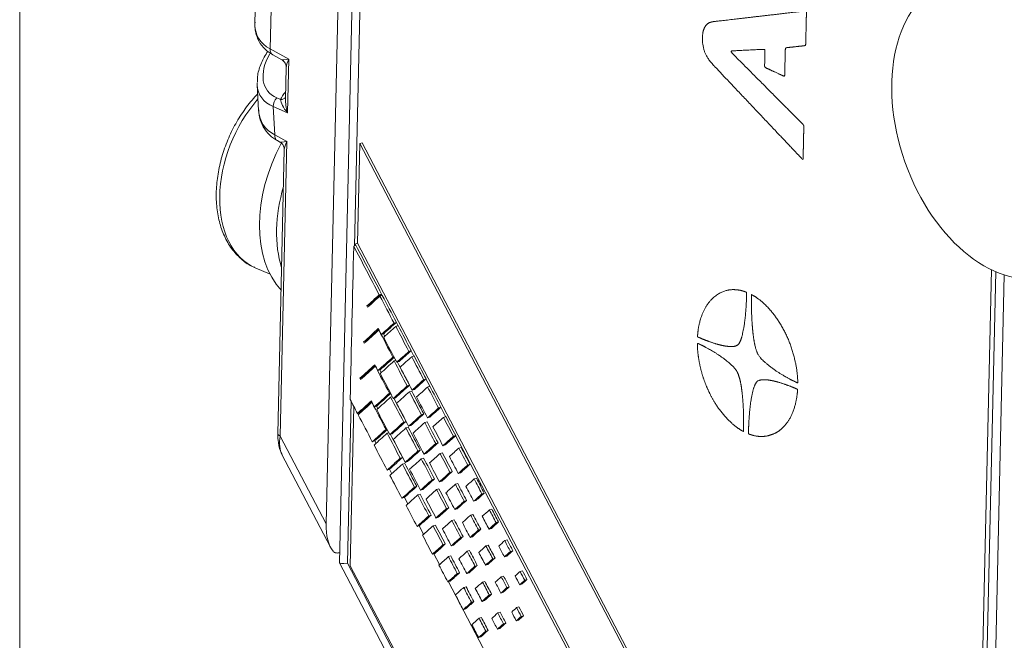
# Model space of a CAD drawing. Header units: millimetres. Extents: x 4 to 836, y 5 to 589.
# Tile 3 of 96: x 165 to 197, y 132 to 152. Entities that reach past the tile are written whole.
import ezdxf

# ---------------------------------------------------------------- set-up
doc = ezdxf.new("R2010")
doc.units = ezdxf.units.MM
doc.layers.add('1', color=7, linetype='Continuous', true_color=0xffffff)

msp = doc.modelspace()

# ---------------------------------------------------------------- linework, layer by layer
at = {"layer": '1', "color": 251, "linetype": 'Continuous', "lineweight": 18}
for p, q in [((165.122, 91.741), (165.122, 218.055)), ((196.675, 144.323), (196.069, 117.732))]:
    msp.add_line(p, q, dxfattribs=at)
at = {"layer": '1', "color": 27, "linetype": 'Continuous', "lineweight": 18}
for p, q in [((175.025, 136.181), (176.4, 196.438)), ((172.75, 153.55), (172.722, 152.351)), ((173.299, 151.331), (173.594, 151.169)), ((173.736, 150.925), (173.712, 149.904)), ((172.797, 150.358), (172.846, 149.531)), ((173.451, 148.558), (173.534, 148.513)), ((173.675, 148.268), (173.466, 139.094)), ((173.6, 138.419), (175.169, 135.426))]:
    msp.add_line(p, q, dxfattribs=at)
at = {"layer": '1', "color": 252, "linetype": 'Continuous', "lineweight": 18}
for p, q in [((176.858, 196.341), (175.456, 134.927)), ((196.532, 144.389), (195.773, 111.102)), ((175.458, 134.921), (185.524, 115.71))]:
    msp.add_line(p, q, dxfattribs=at)
at = {"layer": '1', "color": 252, "linetype": 'Continuous', "lineweight": 13}
for p, q in [((177.109, 196.074), (175.948, 145.163)), ((175.833, 140.143), (175.714, 134.914)), ((175.714, 134.914), (185.661, 115.929))]:
    msp.add_line(p, q, dxfattribs=at)
at = {"layer": '1', "color": 27, "linetype": 'Continuous', "lineweight": 13}
for p, q in [((173.247, 152.803), (173.218, 151.52)), ((173.218, 151.52), (173.819, 151.192)), ((173.819, 151.192), (173.78, 149.461)), ((173.43, 149.939), (173.556, 149.884)), ((173.715, 150.125), (173.718, 150.127)), ((173.78, 149.461), (173.316, 149.662)), ((173.316, 149.662), (173.371, 148.748)), ((173.371, 148.748), (173.759, 148.536)), ((173.759, 148.536), (173.541, 139.014)), ((173.541, 139.014), (175.025, 136.181))]:
    msp.add_line(p, q, dxfattribs=at)
at = {"layer": '1', "color": 18, "linetype": 'Continuous', "lineweight": 18}
for p, q in [((176.118, 148.463), (176.045, 145.243)), ((176.193, 148.488), (176.118, 148.463)), ((195.698, 111.078), (176.118, 148.463)), ((195.773, 111.102), (176.193, 148.488)), ((175.925, 139.968), (175.807, 134.83)), ((175.807, 134.83), (185.757, 115.831))]:
    msp.add_line(p, q, dxfattribs=at)
at = {"layer": '1', "color": 163, "linetype": 'Continuous', "lineweight": 18}
for p, q in [((175.917, 145.153), (175.992, 145.178)), ((176.743, 143.579), (176.818, 143.604)), ((176.766, 143.537), (176.84, 143.561)), ((176.346, 143.222), (176.421, 143.247)), ((177.223, 142.665), (177.297, 142.69)), ((176.73, 142.438), (176.737, 142.441)), ((176.813, 142.297), (176.887, 142.322)), ((177.279, 142.558), (177.354, 142.583)), ((176.234, 142.055), (176.309, 142.079)), ((177.702, 141.752), (177.777, 141.776)), ((177.187, 141.566), (177.217, 141.576)), ((177.225, 141.442), (177.278, 141.46)), ((177.31, 141.399), (177.384, 141.424)), ((177.793, 141.579), (177.868, 141.603)), ((176.618, 141.271), (176.625, 141.273)), ((176.7, 141.129), (176.775, 141.154)), ((176.121, 140.887), (176.196, 140.911)), ((178.181, 140.838), (178.256, 140.863)), ((177.074, 140.399), (177.104, 140.408)), ((177.647, 140.636), (177.722, 140.66)), ((177.72, 140.447), (177.795, 140.471)), ((177.807, 140.501), (177.882, 140.526)), ((178.306, 140.6), (178.381, 140.624)), ((176.505, 140.103), (176.513, 140.105)), ((177.112, 140.275), (177.165, 140.292)), ((177.197, 140.232), (177.272, 140.256)), ((176.04, 139.747), (176.115, 139.772)), ((176.588, 139.962), (176.663, 139.986)), ((178.108, 139.705), (178.183, 139.73)), ((178.661, 139.924), (178.736, 139.949)), ((177.535, 139.468), (177.61, 139.492)), ((178.214, 139.451), (178.289, 139.475)), ((178.304, 139.603), (178.378, 139.628)), ((178.82, 139.621), (178.895, 139.646)), ((176.962, 139.231), (176.992, 139.241)), ((177, 139.107), (177.053, 139.124)), ((177.085, 139.064), (177.16, 139.088)), ((177.607, 139.279), (177.682, 139.303)), ((177.694, 139.333), (177.769, 139.358)), ((176.52, 138.834), (176.595, 138.858)), ((178.568, 138.775), (178.643, 138.799)), ((179.14, 139.011), (179.215, 139.035)), ((177.995, 138.537), (178.07, 138.562)), ((178.191, 138.435), (178.266, 138.46)), ((178.709, 138.455), (178.784, 138.479)), ((178.801, 138.705), (178.876, 138.73)), ((179.316, 138.627), (179.391, 138.651)), ((177.422, 138.3), (177.497, 138.325)), ((177.495, 138.111), (177.57, 138.135)), ((177.582, 138.166), (177.657, 138.19)), ((178.102, 138.283), (178.177, 138.307)), ((176.999, 137.92), (177.074, 137.944)), ((179.029, 137.844), (179.104, 137.868)), ((179.298, 137.808), (179.373, 137.832)), ((179.602, 138.081), (179.677, 138.106)), ((178.456, 137.607), (178.531, 137.631)), ((178.688, 137.538), (178.763, 137.562)), ((179.811, 137.631), (179.886, 137.655)), ((177.883, 137.369), (177.958, 137.394)), ((178.079, 137.268), (178.154, 137.292)), ((178.597, 137.287), (178.672, 137.312)), ((179.204, 137.459), (179.279, 137.483)), ((180.063, 137.15), (180.138, 137.175)), ((177.479, 137.006), (177.554, 137.031)), ((177.99, 137.115), (178.064, 137.14)), ((179.49, 136.913), (179.565, 136.938)), ((179.795, 136.91), (179.87, 136.934)), ((178.917, 136.676), (178.992, 136.7)), ((179.185, 136.64), (179.26, 136.664)), ((180.306, 136.635), (180.381, 136.659)), ((178.344, 136.439), (178.419, 136.463)), ((178.576, 136.37), (178.651, 136.394)), ((179.091, 136.291), (179.166, 136.316)), ((179.699, 136.463), (179.774, 136.488)), ((180.523, 136.22), (180.598, 136.244)), ((177.966, 136.1), (178.041, 136.124)), ((178.484, 136.119), (178.559, 136.144)), ((179.95, 135.983), (180.025, 136.007)), ((180.292, 136.012), (180.367, 136.036)), ((179.377, 135.745), (179.452, 135.77)), ((179.682, 135.742), (179.757, 135.766)), ((180.801, 135.639), (180.876, 135.663)), ((178.804, 135.508), (178.879, 135.533)), ((179.073, 135.472), (179.148, 135.496)), ((179.586, 135.295), (179.661, 135.32)), ((180.194, 135.467), (180.268, 135.492)), ((180.984, 135.289), (181.059, 135.314)), ((178.463, 135.202), (178.538, 135.226)), ((178.979, 135.123), (179.054, 135.148)), ((180.411, 135.052), (180.486, 135.077)), ((180.789, 135.114), (180.864, 135.138)), ((179.838, 134.815), (179.913, 134.839)), ((180.179, 134.844), (180.254, 134.868)), ((181.296, 134.643), (181.37, 134.668)), ((178.96, 134.304), (179.035, 134.328)), ((179.265, 134.578), (179.34, 134.602)), ((179.57, 134.574), (179.645, 134.598)), ((180.081, 134.299), (180.156, 134.324)), ((180.688, 134.471), (180.763, 134.496)), ((181.445, 134.359), (181.519, 134.383)), ((179.474, 134.127), (179.549, 134.152)), ((180.872, 134.121), (180.946, 134.146)), ((181.286, 134.216), (181.361, 134.24)), ((180.067, 133.676), (180.142, 133.701)), ((180.298, 133.884), (180.373, 133.909)), ((180.676, 133.946), (180.751, 133.971)), ((179.457, 133.406), (179.532, 133.431)), ((179.726, 133.647), (179.8, 133.671)), ((181.183, 133.475), (181.258, 133.5)), ((179.969, 133.131), (180.044, 133.156)), ((180.576, 133.303), (180.651, 133.328)), ((181.173, 133.048), (181.248, 133.073)), ((181.332, 133.191), (181.407, 133.215)), ((180.186, 132.716), (180.261, 132.741)), ((180.564, 132.778), (180.639, 132.803)), ((180.759, 132.953), (180.834, 132.978)), ((179.954, 132.508), (180.029, 132.533))]:
    msp.add_line(p, q, dxfattribs=at)
at = {"layer": '1', "color": 7, "linetype": 'Continuous', "lineweight": 18}
for p, q in [((175.97, 145.218), (175.969, 145.17)), ((175.97, 145.218), (176.045, 145.243)), ((175.992, 145.177), (175.97, 145.218)), ((190.617, 117.418), (176.045, 145.243)), ((176.839, 143.56), (176.816, 143.602)), ((177.351, 142.581), (177.296, 142.688)), ((177.864, 141.602), (177.774, 141.773)), ((178.377, 140.623), (178.253, 140.86)), ((176.119, 139.775), (176.126, 139.761)), ((178.89, 139.644), (178.732, 139.945)), ((176.598, 138.86), (176.639, 138.782)), ((190.542, 117.394), (179.211, 139.031)), ((177.076, 137.946), (177.152, 137.802)), ((177.555, 137.032), (177.665, 136.823)), ((178.032, 136.121), (178.178, 135.843)), ((178.506, 135.216), (178.691, 134.864)), ((178.98, 134.31), (186.98, 119.037))]:
    msp.add_line(p, q, dxfattribs=at)
at = {"layer": '1', "color": 9, "linetype": 'Continuous', "lineweight": 18}
for p, q in [((172.737, 144.452), (173.214, 144.246)), ((196.296, 115.754), (196.946, 144.225))]:
    msp.add_line(p, q, dxfattribs=at)
at = {"layer": '1', "color": 252, "linetype": 'Continuous', "lineweight": 18}
msp.add_ellipse((196.755, 148.935), major_axis=(1.662, -4.716), ratio=0.639866, dxfattribs=at)
at = {"layer": '1', "color": 27, "linetype": 'Continuous', "lineweight": 13}
for centre, major_axis, ratio, start_param, end_param in [((174.735, 152.911), (1.914, 1.004), 0.623281, 2.809111, 3.542961), ((173.443, 151.594), (-0.144, -0.263), 0.658593, 5.323304, 6.283206), ((174.647, 151.293), (1.522, 1.116), 0.597914, 2.205998, 3.478255), ((174.044, 151.266), (0.451, 0.094), 0.06528, 3.217994, 4.177853), ((174.044, 151.266), (0.278, 0.426), 0.312132, 1.941855, 2.68573), ((174.757, 151.09), (1.858, 1.081), 0.582682, 2.855596, 3.560556), ((173.541, 149.735), (0.119, 0.275), 0.691178, 1.073551, 2.120045), ((174.129, 149.969), (0.566, 0.378), 0.570655, 1.958783, 2.448178), ((173.446, 150.088), (0.279, -0.111), 0.613924, 5.34809, 6.159128), ((174.004, 149.535), (-0.184, 0.634), 0.357906, 0.849107, 1.582961), ((174.004, 149.535), (0.421, -0.427), 0.358198, 3.48918, 4.535674), ((173.595, 148.821), (0.144, 0.263), 0.658593, 2.181712, 3.141614), ((173.983, 148.61), (0.278, 0.426), 0.312132, 1.941855, 2.675722), ((173.766, 139.087), (0.3, -0.007), 0.391122, 3.141587, 3.875454)]:
    msp.add_ellipse(centre, major_axis=major_axis, ratio=ratio, start_param=start_param, end_param=end_param, dxfattribs=at)
at = {"layer": '1', "color": 27, "linetype": 'Continuous', "lineweight": 18}
for centre, major_axis, ratio, start_param, end_param in [((174.757, 151.09), (1.858, 1.081), 0.582682, 2.803198, 2.855596), ((174.811, 150.18), (1.847, 1.057), 0.640609, 2.834202, 3.539162), ((173.983, 148.61), (0.451, 0.094), 0.06528, 3.217994, 4.177853), ((174.274, 139.288), (0.503, 1.042), 0.535309, 2.08168, 2.763276), ((175.751, 136.469), (0.254, 1.326), 0.513544, 1.88636, 2.745055)]:
    msp.add_ellipse(centre, major_axis=major_axis, ratio=ratio, start_param=start_param, end_param=end_param, dxfattribs=at)
at = {"layer": '1', "color": 9, "linetype": 'Continuous', "lineweight": 13}
msp.add_ellipse((174.123, 147.666), major_axis=(1.386, 3.214), ratio=0.66151, start_param=1.114931, end_param=3.141552, dxfattribs=at)
at = {"layer": '1', "color": 9, "linetype": 'Continuous', "lineweight": 18}
for centre, start_param, end_param in [((175.776, 146.953), 1.439788, 2.855763), ((176.327, 146.716), 1.755125, 2.48368)]:
    msp.add_ellipse(centre, major_axis=(1.584, 3.673), ratio=0.66151, start_param=start_param, end_param=end_param, dxfattribs=at)
at = {"layer": '1', "color": 252, "linetype": 'Continuous', "lineweight": 18}
msp.add_ellipse((176.462, 135.159), major_axis=(1.005, 0.235), ratio=0.101233, start_param=3.115449, end_param=3.849317, dxfattribs=at)
at = {"layer": '1', "color": 7, "linetype": 'Continuous', "lineweight": 18}
for points, degree in [([(187.525, 152.4), (187.527, 152.4), (187.534, 152.401), (187.551, 152.403), (187.606, 152.409), (187.778, 152.429), (188.267, 152.486), (188.561, 152.52), (189.059, 152.578), (189.604, 152.641), (190.112, 152.7), (190.348, 152.728), (190.553, 152.752), (190.553, 152.752), (190.553, 152.751), (190.549, 152.546), (190.544, 152.329), (190.536, 152.002), (190.528, 151.629), (190.528, 151.629), (190.528, 151.629), (190.311, 151.605), (190.131, 151.586), (189.87, 151.557), (189.87, 151.557), (189.87, 151.557), (189.86, 151.142), (189.855, 150.9), (189.849, 150.629), (189.849, 150.629), (189.849, 150.629), (189.582, 150.752), (189.199, 150.929), (189.199, 150.929), (189.199, 150.929), (189.204, 151.157), (189.213, 151.512), (189.213, 151.512), (189.213, 151.512), (188.834, 151.493), (188.534, 151.477), (188.079, 151.454), (188.079, 151.454), (188.079, 151.454), (188.67, 150.861), (189.487, 150.042), (190.155, 149.372), (190.469, 149.057), (190.469, 149.057), (190.469, 149.057), (190.462, 148.766), (190.457, 148.512), (190.451, 148.247), (190.443, 147.935), (190.443, 147.935), (190.443, 147.935), (190.22, 148.17), (190.115, 148.281), (189.783, 148.632), (189.163, 149.287), (188.418, 150.074), (187.979, 150.537), (187.503, 151.041), (187.49, 151.055), (187.314, 151.244), (187.174, 151.568), (187.181, 151.886), (187.188, 152.186), (187.327, 152.372), (187.521, 152.399), (187.521, 152.399), (187.521, 152.399), (187.521, 152.399), (187.521, 152.399), (187.521, 152.399), (187.523, 152.399), (187.525, 152.4)], 8), ([(187.031, 142.224), (187.031, 142.224), (187.031, 142.226), (187.031, 142.231), (187.032, 142.244), (187.034, 142.268), (187.037, 142.305), (187.044, 142.391), (187.056, 142.476), (187.079, 142.61), (187.118, 142.783), (187.217, 143.067), (187.368, 143.319), (187.553, 143.514), (187.736, 143.643), (187.953, 143.727), (188.077, 143.741), (188.175, 143.753), (188.319, 143.739), (188.397, 143.731), (188.453, 143.715), (188.507, 143.699), (188.543, 143.689), (188.597, 143.667), (188.614, 143.661), (188.62, 143.659), (188.62, 143.651), (188.619, 143.639), (188.619, 143.613), (188.618, 143.584), (188.617, 143.53), (188.615, 143.454), (188.6, 143.053), (188.551, 142.628), (188.515, 142.436), (188.472, 142.231), (188.423, 142.085), (188.366, 141.996), (188.335, 141.947), (188.241, 141.903), (188.057, 141.902), (187.85, 141.933), (187.632, 141.991), (187.434, 142.058), (187.316, 142.103), (187.214, 142.143), (187.141, 142.173), (187.093, 142.195), (187.064, 142.207), (187.045, 142.216), (187.031, 142.222), (187.031, 142.222), (187.031, 142.222), (187.031, 142.222), (187.031, 142.222), (187.031, 142.223), (187.031, 142.224)], 6), ([(188.794, 143.578), (188.8, 143.574), (188.817, 143.565), (188.862, 143.54), (188.972, 143.473), (189.23, 143.27), (189.505, 142.966), (189.821, 142.489), (190.048, 141.987), (190.217, 141.375), (190.267, 140.991), (190.271, 140.751), (190.272, 140.728), (190.263, 140.733), (190.089, 140.814), (189.659, 141.038), (189.158, 141.419), (188.995, 141.614), (188.953, 141.726), (188.921, 141.812), (188.857, 142.049), (188.806, 142.441), (188.773, 142.994), (188.775, 143.366), (188.78, 143.585), (188.78, 143.585), (188.78, 143.585), (188.78, 143.585), (188.78, 143.585), (188.787, 143.581), (188.794, 143.578)], 5), ([(188.503, 139.17), (188.497, 139.173), (188.479, 139.183), (188.434, 139.208), (188.335, 139.269), (188.141, 139.419), (187.929, 139.627), (187.727, 139.878), (187.582, 140.102), (187.471, 140.299), (187.376, 140.49), (187.298, 140.676), (187.2, 140.941), (187.136, 141.164), (187.089, 141.394), (187.052, 141.606), (187.032, 141.795), (187.027, 141.97), (187.026, 142.002), (187.026, 142.019), (187.055, 142.005), (187.092, 141.988), (187.24, 141.914), (187.542, 141.754), (187.869, 141.539), (188.107, 141.341), (188.244, 141.208), (188.324, 141.076), (188.344, 141.022), (188.403, 140.864), (188.46, 140.581), (188.502, 140.155), (188.522, 139.752), (188.522, 139.444), (188.519, 139.254), (188.518, 139.212), (188.518, 139.181), (188.517, 139.162), (188.517, 139.162), (188.517, 139.162), (188.517, 139.162), (188.517, 139.162), (188.51, 139.166), (188.503, 139.17)], 5), ([(190.267, 140.522), (190.267, 140.52), (190.266, 140.517), (190.266, 140.507), (190.265, 140.483), (190.262, 140.45), (190.245, 140.272), (190.203, 140.039), (190.12, 139.792), (190.016, 139.569), (189.908, 139.406), (189.785, 139.277), (189.657, 139.167), (189.507, 139.08), (189.272, 139.005), (189.072, 138.993), (188.917, 139.015), (188.803, 139.044), (188.737, 139.066), (188.688, 139.084), (188.678, 139.088), (188.678, 139.123), (188.68, 139.192), (188.684, 139.324), (188.693, 139.525), (188.709, 139.752), (188.731, 139.972), (188.759, 140.191), (188.814, 140.487), (188.881, 140.673), (188.931, 140.751), (188.953, 140.785), (189.01, 140.824), (189.178, 140.854), (189.42, 140.824), (189.727, 140.737), (189.97, 140.65), (190.125, 140.587), (190.205, 140.553), (190.241, 140.537), (190.258, 140.528), (190.267, 140.525), (190.267, 140.525), (190.267, 140.525), (190.267, 140.525), (190.267, 140.525), (190.267, 140.523), (190.267, 140.522)], 6)]:
    msp.add_open_spline(points, degree=degree, dxfattribs=at)
at = {"layer": '1', "color": 27, "linetype": 'Continuous', "lineweight": 18}
for points, knots in [([(172.731, 152.387), (172.722, 152.3), (172.726, 152.112), (172.81, 151.826), (172.981, 151.562), (173.165, 151.408), (173.277, 151.343), (173.299, 151.331)], [0, 0, 0, 0, 0.201981, 0.447602, 0.704403, 0.943249, 1, 1, 1, 1]), ([(173.141, 151.446), (173.131, 151.431), (173.041, 151.292), (172.902, 151.021), (172.805, 150.698), (172.802, 150.51), (172.805, 150.451)], [0, 0, 0, 0, 0.04502, 0.435997, 0.82292, 1, 1, 1, 1]), ([(173.611, 151.158), (173.64, 151.139), (173.692, 151.091), (173.733, 151), (173.734, 150.947), (173.732, 150.931)], [0, 0, 0, 0, 0.36569, 0.805371, 1, 1, 1, 1]), ([(172.853, 149.553), (172.851, 149.526), (172.848, 149.39), (172.915, 149.149), (173.071, 148.858), (173.271, 148.667), (173.408, 148.582), (173.451, 148.558)], [0, 0, 0, 0, 0.066509, 0.335985, 0.617195, 0.883103, 1, 1, 1, 1]), ([(173.551, 148.502), (173.58, 148.483), (173.632, 148.435), (173.673, 148.344), (173.673, 148.291), (173.672, 148.275)], [0, 0, 0, 0, 0.36569, 0.805371, 1, 1, 1, 1]), ([(173.466, 139.094), (173.464, 139.024), (173.472, 138.833), (173.507, 138.608), (173.578, 138.476), (173.596, 138.447)], [0, 0, 0, 0, 0.29658, 0.839602, 1, 1, 1, 1]), ([(175.254, 135.296), (175.263, 135.286), (175.272, 135.278), (175.292, 135.263), (175.303, 135.258), (175.32, 135.251), (175.325, 135.249), (175.337, 135.245), (175.355, 135.241), (175.373, 135.239), (175.398, 135.239), (175.411, 135.24), (175.437, 135.242), (175.45, 135.245), (175.463, 135.247)], [0, 0, 0, 0, 0.166792, 0.166792, 0.333584, 0.333584, 0.416979, 0.416979, 0.500375, 0.667167, 0.667167, 0.833959, 0.833959, 1, 1, 1, 1])]:
    msp.add_open_spline(points, degree=3, knots=knots, dxfattribs=at)
at = {"layer": '1', "color": 9, "linetype": 'Continuous', "lineweight": 18}
msp.add_open_spline([(172.813, 150.065), (172.798, 150.05), (172.658, 149.902), (172.406, 149.598), (172.096, 149.113), (171.84, 148.588), (171.647, 148.039), (171.52, 147.479), (171.465, 146.922), (171.484, 146.382), (171.579, 145.876), (171.749, 145.417), (171.991, 145.019), (172.3, 144.707), (172.55, 144.524), (172.699, 144.473), (172.717, 144.467)], degree=3, knots=[0, 0, 0, 0, 0.009352, 0.091174, 0.172963, 0.254721, 0.336524, 0.418452, 0.500596, 0.583035, 0.665761, 0.748476, 0.830533, 0.911109, 0.989742, 1, 1, 1, 1], dxfattribs=at)
at = {"layer": '1', "color": 163, "linetype": 'Continuous', "lineweight": 18}
for points in [[(175.917, 145.153), (175.88, 143.501), (175.842, 141.849), (175.804, 140.197)], [(176.743, 143.579), (176.468, 144.104), (176.193, 144.628), (175.917, 145.153)], [(176.818, 143.604), (176.543, 144.128), (176.267, 144.653), (175.992, 145.178)], [(176.346, 143.222), (176.478, 143.341), (176.611, 143.46), (176.743, 143.579)], [(176.421, 143.247), (176.553, 143.366), (176.686, 143.485), (176.818, 143.604)], [(177.297, 142.69), (177.145, 142.98), (176.993, 143.271), (176.84, 143.561)], [(176.368, 143.18), (176.361, 143.194), (176.354, 143.208), (176.346, 143.222)], [(176.766, 143.537), (176.633, 143.418), (176.501, 143.299), (176.368, 143.18)], [(176.428, 143.234), (176.426, 143.238), (176.423, 143.242), (176.421, 143.247)], [(177.223, 142.665), (177.07, 142.956), (176.918, 143.246), (176.766, 143.537)], [(176.813, 142.297), (176.949, 142.42), (177.086, 142.543), (177.223, 142.665)], [(176.887, 142.322), (177.024, 142.444), (177.161, 142.567), (177.297, 142.69)], [(176.234, 142.055), (176.394, 142.198), (176.554, 142.342), (176.714, 142.486)], [(176.73, 142.438), (176.572, 142.296), (176.414, 142.154), (176.256, 142.012)], [(176.309, 142.079), (176.449, 142.205), (176.589, 142.331), (176.729, 142.457)], [(176.714, 142.486), (176.747, 142.423), (176.78, 142.36), (176.813, 142.297)], [(177.187, 141.566), (177.034, 141.857), (176.882, 142.148), (176.73, 142.438)], [(176.923, 142.238), (176.909, 142.265), (176.894, 142.292), (176.88, 142.319)], [(177.279, 142.558), (177.148, 142.441), (177.018, 142.323), (176.887, 142.206)], [(177.702, 141.752), (177.561, 142.02), (177.42, 142.289), (177.279, 142.558)], [(177.777, 141.776), (177.636, 142.045), (177.495, 142.314), (177.354, 142.583)], [(176.256, 142.012), (176.249, 142.026), (176.241, 142.041), (176.234, 142.055)], [(176.316, 142.066), (176.313, 142.07), (176.311, 142.075), (176.309, 142.079)], [(176.121, 140.887), (176.281, 141.031), (176.441, 141.174), (176.601, 141.318)], [(176.601, 141.318), (176.634, 141.255), (176.667, 141.192), (176.7, 141.129)], [(176.7, 141.129), (176.862, 141.275), (177.024, 141.421), (177.187, 141.566)], [(176.775, 141.154), (176.925, 141.289), (177.076, 141.424), (177.226, 141.559)], [(177.647, 140.636), (177.506, 140.905), (177.366, 141.173), (177.225, 141.442)], [(177.722, 140.66), (177.592, 140.909), (177.462, 141.158), (177.331, 141.406)], [(177.793, 141.579), (177.668, 141.467), (177.543, 141.355), (177.418, 141.243)], [(178.181, 140.838), (178.052, 141.085), (177.922, 141.332), (177.793, 141.579)], [(178.256, 140.863), (178.127, 141.11), (177.997, 141.357), (177.868, 141.603)], [(176.618, 141.271), (176.46, 141.129), (176.302, 140.986), (176.143, 140.844)], [(176.196, 140.911), (176.336, 141.037), (176.476, 141.163), (176.616, 141.289)], [(177.074, 140.399), (176.922, 140.689), (176.77, 140.98), (176.618, 141.271)], [(176.81, 141.07), (176.796, 141.097), (176.782, 141.124), (176.768, 141.151)], [(176.775, 141.038), (176.916, 140.769), (177.056, 140.5), (177.197, 140.232)], [(176.143, 140.844), (176.136, 140.858), (176.129, 140.873), (176.121, 140.887)], [(176.203, 140.898), (176.201, 140.902), (176.198, 140.907), (176.196, 140.911)], [(177.197, 140.232), (177.347, 140.366), (177.497, 140.501), (177.647, 140.636)], [(177.272, 140.256), (177.422, 140.391), (177.572, 140.526), (177.722, 140.66)], [(178.108, 139.705), (177.978, 139.952), (177.849, 140.199), (177.72, 140.447)], [(178.183, 139.73), (178.053, 139.977), (177.924, 140.224), (177.795, 140.471)], [(178.306, 140.6), (178.187, 140.493), (178.068, 140.386), (177.949, 140.28)], [(178.661, 139.924), (178.543, 140.15), (178.425, 140.375), (178.306, 140.6)], [(178.736, 139.949), (178.618, 140.174), (178.499, 140.399), (178.381, 140.624)], [(175.804, 140.197), (175.883, 140.047), (175.962, 139.897), (176.04, 139.747)], [(176.04, 139.747), (176.19, 139.882), (176.339, 140.016), (176.489, 140.15)], [(176.115, 139.772), (176.245, 139.888), (176.374, 140.005), (176.504, 140.121)], [(176.962, 139.231), (176.81, 139.521), (176.657, 139.812), (176.505, 140.103)], [(177.112, 140.275), (176.962, 140.14), (176.812, 140.005), (176.662, 139.87)], [(177.535, 139.468), (177.394, 139.737), (177.253, 140.006), (177.112, 140.275)], [(177.61, 139.492), (177.479, 139.741), (177.349, 139.99), (177.219, 140.239)], [(176.698, 139.902), (176.684, 139.929), (176.669, 139.956), (176.655, 139.984)], [(177.769, 139.358), (177.907, 139.482), (178.045, 139.606), (178.183, 139.73)], [(176.063, 139.705), (176.215, 139.415), (176.368, 139.124), (176.52, 138.834)], [(177.694, 139.333), (177.832, 139.457), (177.97, 139.581), (178.108, 139.705)], [(178.568, 138.775), (178.45, 139), (178.332, 139.225), (178.214, 139.451)], [(178.643, 138.799), (178.525, 139.024), (178.407, 139.25), (178.289, 139.475)], [(178.82, 139.621), (178.707, 139.52), (178.594, 139.418), (178.481, 139.316)], [(179.14, 139.011), (179.034, 139.214), (178.927, 139.418), (178.82, 139.621)], [(179.215, 139.035), (179.108, 139.239), (179.002, 139.442), (178.895, 139.646)], [(176.52, 138.834), (176.667, 138.966), (176.814, 139.098), (176.962, 139.231)], [(177, 139.107), (176.859, 138.98), (176.718, 138.853), (176.576, 138.726)], [(176.595, 138.858), (176.73, 138.98), (176.866, 139.102), (177.001, 139.223)], [(177.422, 138.3), (177.282, 138.569), (177.141, 138.838), (177, 139.107)], [(177.607, 139.279), (177.469, 139.155), (177.331, 139.031), (177.194, 138.907)], [(178.481, 139.316), (178.587, 139.113), (178.694, 138.909), (178.801, 138.705)], [(177.194, 138.907), (177.323, 138.66), (177.452, 138.413), (177.582, 138.166)], [(178.191, 138.435), (178.317, 138.548), (178.443, 138.662), (178.568, 138.775)], [(178.266, 138.46), (178.392, 138.573), (178.518, 138.686), (178.643, 138.799)], [(176.576, 138.726), (176.717, 138.457), (176.858, 138.189), (176.999, 137.92)], [(177.582, 138.166), (177.72, 138.289), (177.858, 138.413), (177.995, 138.537)], [(177.657, 138.19), (177.794, 138.314), (177.932, 138.438), (178.07, 138.562)], [(179.029, 137.844), (178.923, 138.047), (178.816, 138.251), (178.709, 138.455)], [(179.104, 137.868), (178.997, 138.072), (178.891, 138.276), (178.784, 138.479)], [(179.316, 138.627), (179.215, 138.536), (179.113, 138.444), (179.012, 138.353)], [(179.602, 138.081), (179.507, 138.263), (179.412, 138.445), (179.316, 138.627)], [(179.677, 138.106), (179.582, 138.287), (179.487, 138.469), (179.391, 138.651)], [(176.999, 137.92), (177.14, 138.047), (177.281, 138.174), (177.422, 138.3)], [(177.074, 137.944), (177.215, 138.071), (177.356, 138.198), (177.497, 138.325)], [(178.102, 138.283), (177.976, 138.17), (177.851, 138.057), (177.725, 137.944)], [(178.368, 138.149), (178.475, 137.945), (178.582, 137.741), (178.688, 137.538)], [(177.495, 138.111), (177.36, 137.99), (177.225, 137.869), (177.09, 137.747)], [(177.725, 137.944), (177.843, 137.718), (177.961, 137.493), (178.079, 137.268)], [(178.688, 137.538), (178.802, 137.64), (178.916, 137.742), (179.029, 137.844)], [(178.763, 137.562), (178.877, 137.664), (178.99, 137.766), (179.104, 137.868)], [(177.09, 137.747), (177.22, 137.5), (177.349, 137.253), (177.479, 137.006)], [(178.079, 137.268), (178.205, 137.381), (178.33, 137.494), (178.456, 137.607)], [(178.154, 137.292), (178.279, 137.405), (178.405, 137.518), (178.531, 137.631)], [(179.811, 137.631), (179.722, 137.551), (179.632, 137.47), (179.543, 137.39)], [(180.063, 137.15), (179.979, 137.311), (179.895, 137.471), (179.811, 137.631)], [(180.138, 137.175), (180.054, 137.335), (179.97, 137.495), (179.886, 137.655)], [(177.479, 137.006), (177.614, 137.127), (177.748, 137.248), (177.883, 137.369)], [(177.554, 137.031), (177.688, 137.152), (177.823, 137.273), (177.958, 137.394)], [(178.597, 137.287), (178.483, 137.185), (178.369, 137.083), (178.256, 136.981)], [(179.204, 137.459), (179.102, 137.368), (179.001, 137.277), (178.899, 137.185)], [(178.899, 137.185), (178.995, 137.003), (179.09, 136.822), (179.185, 136.64)], [(177.99, 137.115), (177.864, 137.002), (177.738, 136.889), (177.612, 136.776)], [(178.256, 136.981), (178.362, 136.777), (178.469, 136.573), (178.576, 136.37)], [(179.185, 136.64), (179.287, 136.731), (179.388, 136.822), (179.49, 136.913)], [(177.612, 136.776), (177.73, 136.551), (177.848, 136.325), (177.966, 136.1)], [(178.576, 136.37), (178.689, 136.472), (178.803, 136.574), (178.917, 136.676)], [(178.651, 136.394), (178.764, 136.496), (178.878, 136.598), (178.992, 136.7)], [(180.306, 136.635), (180.229, 136.566), (180.152, 136.496), (180.074, 136.427)], [(177.966, 136.1), (178.092, 136.213), (178.218, 136.326), (178.344, 136.439)], [(178.041, 136.124), (178.167, 136.237), (178.293, 136.35), (178.419, 136.463)], [(179.091, 136.291), (178.99, 136.2), (178.889, 136.109), (178.787, 136.018)], [(179.699, 136.463), (179.609, 136.383), (179.52, 136.302), (179.431, 136.222)], [(179.431, 136.222), (179.515, 136.062), (179.598, 135.902), (179.682, 135.742)], [(179.95, 135.983), (179.867, 136.143), (179.783, 136.303), (179.699, 136.463)], [(180.074, 136.427), (180.147, 136.288), (180.219, 136.15), (180.292, 136.012)], [(180.292, 136.012), (180.369, 136.081), (180.446, 136.15), (180.523, 136.22)], [(180.367, 136.036), (180.444, 136.106), (180.521, 136.175), (180.598, 136.244)], [(178.879, 135.533), (178.772, 135.736), (178.666, 135.94), (178.559, 136.144)], [(178.787, 136.018), (178.882, 135.836), (178.978, 135.654), (179.073, 135.472)], [(179.682, 135.742), (179.772, 135.822), (179.861, 135.902), (179.95, 135.983)], [(179.757, 135.766), (179.846, 135.847), (179.936, 135.927), (180.025, 136.007)], [(178.143, 135.813), (178.25, 135.609), (178.357, 135.405), (178.463, 135.202)], [(179.073, 135.472), (179.174, 135.563), (179.276, 135.654), (179.377, 135.745)], [(179.148, 135.496), (179.249, 135.588), (179.351, 135.679), (179.452, 135.77)], [(180.801, 135.639), (180.736, 135.581), (180.671, 135.522), (180.605, 135.464)], [(178.463, 135.202), (178.577, 135.304), (178.691, 135.406), (178.804, 135.508)], [(178.538, 135.226), (178.652, 135.328), (178.766, 135.43), (178.879, 135.533)], [(179.586, 135.295), (179.497, 135.215), (179.408, 135.135), (179.318, 135.054)], [(180.411, 135.052), (180.338, 135.19), (180.266, 135.329), (180.194, 135.467)], [(180.486, 135.077), (180.413, 135.215), (180.341, 135.353), (180.268, 135.492)], [(180.605, 135.464), (180.667, 135.347), (180.728, 135.23), (180.789, 135.114)], [(180.789, 135.114), (180.854, 135.172), (180.919, 135.231), (180.984, 135.289)], [(180.864, 135.138), (180.929, 135.197), (180.994, 135.255), (181.059, 135.314)], [(179.265, 134.578), (179.17, 134.759), (179.074, 134.941), (178.979, 135.123)], [(179.318, 135.054), (179.402, 134.894), (179.486, 134.734), (179.57, 134.574)], [(179.962, 135.259), (180.034, 135.121), (180.107, 134.982), (180.179, 134.844)], [(180.179, 134.844), (180.257, 134.913), (180.334, 134.983), (180.411, 135.052)], [(180.254, 134.868), (180.331, 134.938), (180.409, 135.007), (180.486, 135.077)], [(178.675, 134.85), (178.77, 134.668), (178.865, 134.486), (178.96, 134.304)], [(179.57, 134.574), (179.659, 134.654), (179.749, 134.735), (179.838, 134.815)], [(179.645, 134.598), (179.734, 134.679), (179.823, 134.759), (179.913, 134.839)], [(181.296, 134.643), (181.243, 134.596), (181.19, 134.548), (181.137, 134.501)], [(178.96, 134.304), (179.062, 134.395), (179.163, 134.486), (179.265, 134.578)], [(179.035, 134.328), (179.137, 134.42), (179.238, 134.511), (179.34, 134.602)], [(180.373, 133.909), (180.301, 134.047), (180.228, 134.185), (180.156, 134.324)], [(180.688, 134.471), (180.623, 134.413), (180.558, 134.354), (180.493, 134.296)], [(181.137, 134.501), (181.186, 134.406), (181.236, 134.311), (181.286, 134.216)], [(181.361, 134.24), (181.414, 134.288), (181.467, 134.335), (181.519, 134.383)], [(179.726, 133.647), (179.642, 133.807), (179.558, 133.967), (179.474, 134.127)], [(179.8, 133.671), (179.716, 133.832), (179.633, 133.992), (179.549, 134.152)], [(180.298, 133.884), (180.226, 134.023), (180.154, 134.161), (180.081, 134.299)], [(180.493, 134.296), (180.554, 134.179), (180.615, 134.063), (180.676, 133.946)], [(180.676, 133.946), (180.741, 134.004), (180.807, 134.063), (180.872, 134.121)], [(180.067, 133.676), (180.144, 133.745), (180.221, 133.815), (180.298, 133.884)], [(180.142, 133.701), (180.219, 133.77), (180.296, 133.839), (180.373, 133.909)], [(179.457, 133.406), (179.547, 133.486), (179.636, 133.567), (179.726, 133.647)], [(179.532, 133.431), (179.622, 133.511), (179.711, 133.591), (179.8, 133.671)], [(181.332, 133.191), (181.283, 133.286), (181.233, 133.38), (181.183, 133.475)], [(181.407, 133.215), (181.357, 133.31), (181.308, 133.405), (181.258, 133.5)], [(180.186, 132.716), (180.114, 132.855), (180.041, 132.993), (179.969, 133.131)], [(180.261, 132.741), (180.188, 132.879), (180.116, 133.018), (180.044, 133.156)], [(180.759, 132.953), (180.698, 133.07), (180.637, 133.187), (180.576, 133.303)], [(180.834, 132.978), (180.773, 133.095), (180.712, 133.211), (180.651, 133.328)], [(181.173, 133.048), (181.226, 133.096), (181.279, 133.143), (181.332, 133.191)], [(181.248, 133.073), (181.301, 133.12), (181.354, 133.168), (181.407, 133.215)], [(180.029, 132.533), (180.106, 132.602), (180.184, 132.671), (180.261, 132.741)], [(180.564, 132.778), (180.629, 132.837), (180.694, 132.895), (180.759, 132.953)], [(180.639, 132.803), (180.704, 132.861), (180.769, 132.92), (180.834, 132.978)], [(179.954, 132.508), (180.032, 132.578), (180.109, 132.647), (180.186, 132.716)]]:
    msp.add_open_spline(points, degree=3, dxfattribs=at)
at = {"layer": '1', "color": 163, "linetype": 'Continuous', "lineweight": 18, "extrusion": (1.28567e-09, 6.73245e-10, -1)}
msp.add_open_spline([(176.887, 142.206), (177.028, 141.937), (177.169, 141.668), (177.31, 141.399)], degree=3, dxfattribs=at)
at = {"layer": '1', "color": 163, "linetype": 'Continuous', "lineweight": 18, "extrusion": (-9.40827e-10, 1.04723e-09, -1)}
msp.add_open_spline([(177.31, 141.399), (177.44, 141.517), (177.571, 141.634), (177.702, 141.752)], degree=3, dxfattribs=at)
at = {"layer": '1', "color": 163, "linetype": 'Continuous', "lineweight": 18, "extrusion": (6.04829e-10, -6.73218e-10, -1)}
msp.add_open_spline([(177.384, 141.424), (177.515, 141.541), (177.646, 141.659), (177.777, 141.776)], degree=3, dxfattribs=at)
at = {"layer": '1', "color": 163, "linetype": 'Continuous', "lineweight": 18, "extrusion": (-5.63465e-10, 6.27052e-10, -1)}
msp.add_open_spline([(177.225, 141.442), (177.075, 141.308), (176.925, 141.173), (176.775, 141.038)], degree=3, dxfattribs=at)
at = {"layer": '1', "color": 163, "linetype": 'Continuous', "lineweight": 18, "extrusion": (1.18992e-10, 6.23234e-11, -1)}
msp.add_open_spline([(177.418, 141.243), (177.548, 140.996), (177.677, 140.748), (177.807, 140.501)], degree=3, dxfattribs=at)
at = {"layer": '1', "color": 163, "linetype": 'Continuous', "lineweight": 18, "extrusion": (4.61335e-10, -5.12964e-10, -1)}
msp.add_open_spline([(177.807, 140.501), (177.932, 140.614), (178.056, 140.726), (178.181, 140.838)], degree=3, dxfattribs=at)
at = {"layer": '1', "color": 163, "linetype": 'Continuous', "lineweight": 18, "extrusion": (3.2953e-10, -3.66403e-10, -1)}
msp.add_open_spline([(177.882, 140.526), (178.006, 140.638), (178.131, 140.75), (178.256, 140.863)], degree=3, dxfattribs=at)
at = {"layer": '1', "color": 163, "linetype": 'Continuous', "lineweight": 18, "extrusion": (-6.85465e-10, 7.62989e-10, -1)}
msp.add_open_spline([(176.588, 139.962), (176.75, 140.107), (176.912, 140.253), (177.074, 140.399)], degree=3, dxfattribs=at)
at = {"layer": '1', "color": 163, "linetype": 'Continuous', "lineweight": 18, "extrusion": (6.07395e-10, -6.76093e-10, -1)}
msp.add_open_spline([(176.663, 139.986), (176.813, 140.121), (176.963, 140.256), (177.113, 140.391)], degree=3, dxfattribs=at)
at = {"layer": '1', "color": 163, "linetype": 'Continuous', "lineweight": 18, "extrusion": (5.00798e-10, -5.57448e-10, -1)}
msp.add_open_spline([(177.72, 140.447), (177.582, 140.323), (177.444, 140.199), (177.306, 140.075)], degree=3, dxfattribs=at)
at = {"layer": '1', "color": 163, "linetype": 'Continuous', "lineweight": 18, "extrusion": (1.05128e-09, -1.17017e-09, 1)}
msp.add_open_spline([(176.505, 140.103), (176.358, 139.97), (176.21, 139.838), (176.063, 139.705)], degree=3, dxfattribs=at)
at = {"layer": '1', "color": 163, "linetype": 'Continuous', "lineweight": 18, "extrusion": (5.61001e-09, 2.93799e-09, -1)}
msp.add_open_spline([(176.489, 140.15), (176.522, 140.087), (176.555, 140.025), (176.588, 139.962)], degree=3, dxfattribs=at)
at = {"layer": '1', "color": 163, "linetype": 'Continuous', "lineweight": 18, "extrusion": (-1.1239e-09, -5.88603e-10, 1)}
msp.add_open_spline([(177.306, 140.075), (177.435, 139.828), (177.565, 139.58), (177.694, 139.333)], degree=3, dxfattribs=at)
at = {"layer": '1', "color": 163, "linetype": 'Continuous', "lineweight": 18, "extrusion": (-7.29418e-10, -3.82006e-10, -1)}
msp.add_open_spline([(177.949, 140.28), (178.068, 140.054), (178.186, 139.829), (178.304, 139.603)], degree=3, dxfattribs=at)
at = {"layer": '1', "color": 163, "linetype": 'Continuous', "lineweight": 18, "extrusion": (8.74218e-10, 4.5779e-10, -1)}
msp.add_open_spline([(176.662, 139.87), (176.803, 139.601), (176.944, 139.332), (177.085, 139.064)], degree=3, dxfattribs=at)
at = {"layer": '1', "color": 163, "linetype": 'Continuous', "lineweight": 18, "extrusion": (-1.15811e-09, 1.28944e-09, -1)}
msp.add_open_spline([(178.304, 139.603), (178.423, 139.71), (178.542, 139.817), (178.661, 139.924)], degree=3, dxfattribs=at)
at = {"layer": '1', "color": 163, "linetype": 'Continuous', "lineweight": 18, "extrusion": (-9.65101e-10, 1.07453e-09, -1)}
msp.add_open_spline([(178.378, 139.628), (178.498, 139.735), (178.617, 139.842), (178.736, 139.949)], degree=3, dxfattribs=at)
at = {"layer": '1', "color": 163, "linetype": 'Continuous', "lineweight": 18, "extrusion": (-3.75573e-10, 4.18057e-10, -1)}
msp.add_open_spline([(177.085, 139.064), (177.235, 139.198), (177.385, 139.333), (177.535, 139.468)], degree=3, dxfattribs=at)
at = {"layer": '1', "color": 163, "linetype": 'Continuous', "lineweight": 18, "extrusion": (1.25195e-10, -1.39352e-10, -1)}
msp.add_open_spline([(177.16, 139.088), (177.31, 139.223), (177.46, 139.358), (177.61, 139.492)], degree=3, dxfattribs=at)
at = {"layer": '1', "color": 163, "linetype": 'Continuous', "lineweight": 18, "extrusion": (-1.252e-10, 1.39362e-10, -1)}
msp.add_open_spline([(178.214, 139.451), (178.089, 139.338), (177.963, 139.225), (177.837, 139.112)], degree=3, dxfattribs=at)
at = {"layer": '1', "color": 163, "linetype": 'Continuous', "lineweight": 18, "extrusion": (1.87317e-09, 9.8088e-10, -1)}
msp.add_open_spline([(177.995, 138.537), (177.866, 138.784), (177.737, 139.032), (177.607, 139.279)], degree=3, dxfattribs=at)
at = {"layer": '1', "color": 163, "linetype": 'Continuous', "lineweight": 18, "extrusion": (2.74731e-09, 1.43862e-09, -1)}
msp.add_open_spline([(178.07, 138.562), (177.941, 138.809), (177.811, 139.056), (177.682, 139.303)], degree=3, dxfattribs=at)
at = {"layer": '1', "color": 163, "linetype": 'Continuous', "lineweight": 18, "extrusion": (-4.87022e-09, -2.55061e-09, 1)}
msp.add_open_spline([(177.837, 139.112), (177.955, 138.886), (178.073, 138.661), (178.191, 138.435)], degree=3, dxfattribs=at)
at = {"layer": '1', "color": 163, "linetype": 'Continuous', "lineweight": 18, "extrusion": (-3.38201e-09, -1.77121e-09, 1)}
msp.add_open_spline([(177.497, 138.325), (177.367, 138.573), (177.237, 138.822), (177.107, 139.071)], degree=3, dxfattribs=at)
at = {"layer": '1', "color": 163, "linetype": 'Continuous', "lineweight": 18, "extrusion": (1.31698e-09, -1.4659e-09, -1)}
msp.add_open_spline([(178.801, 138.705), (178.914, 138.807), (179.027, 138.909), (179.14, 139.011)], degree=3, dxfattribs=at)
at = {"layer": '1', "color": 163, "linetype": 'Continuous', "lineweight": 18, "extrusion": (-8.46629e-10, 9.42366e-10, -1)}
msp.add_open_spline([(178.876, 138.73), (178.989, 138.832), (179.102, 138.933), (179.215, 139.035)], degree=3, dxfattribs=at)
at = {"layer": '1', "color": 163, "linetype": 'Continuous', "lineweight": 18, "extrusion": (1.34591e-09, -1.49812e-09, -1)}
msp.add_open_spline([(178.709, 138.455), (178.596, 138.353), (178.482, 138.251), (178.368, 138.149)], degree=3, dxfattribs=at)
at = {"layer": '1', "color": 163, "linetype": 'Continuous', "lineweight": 18, "extrusion": (-1.3588e-09, -7.11347e-10, 1)}
msp.add_open_spline([(177.958, 137.394), (177.828, 137.641), (177.699, 137.888), (177.57, 138.135)], degree=3, dxfattribs=at)
at = {"layer": '1', "color": 163, "linetype": 'Continuous', "lineweight": 18, "extrusion": (5.61945e-10, 2.94292e-10, -1)}
msp.add_open_spline([(178.456, 137.607), (178.338, 137.832), (178.22, 138.057), (178.102, 138.283)], degree=3, dxfattribs=at)
at = {"layer": '1', "color": 163, "linetype": 'Continuous', "lineweight": 18, "extrusion": (1.24877e-10, 6.53981e-11, -1)}
msp.add_open_spline([(178.531, 137.631), (178.413, 137.857), (178.295, 138.082), (178.177, 138.307)], degree=3, dxfattribs=at)
at = {"layer": '1', "color": 163, "linetype": 'Continuous', "lineweight": 18, "extrusion": (-2.37272e-09, -1.24263e-09, -1)}
msp.add_open_spline([(179.012, 138.353), (179.107, 138.171), (179.202, 137.989), (179.298, 137.808)], degree=3, dxfattribs=at)
at = {"layer": '1', "color": 163, "linetype": 'Continuous', "lineweight": 18, "extrusion": (1.72939e-09, 9.0535e-10, 1)}
msp.add_open_spline([(177.883, 137.369), (177.754, 137.617), (177.624, 137.864), (177.495, 138.111)], degree=3, dxfattribs=at)
at = {"layer": '1', "color": 163, "linetype": 'Continuous', "lineweight": 18, "extrusion": (9.38876e-11, -1.04518e-10, -1)}
msp.add_open_spline([(179.298, 137.808), (179.399, 137.899), (179.501, 137.99), (179.602, 138.081)], degree=3, dxfattribs=at)
at = {"layer": '1', "color": 163, "linetype": 'Continuous', "lineweight": 18, "extrusion": (-1.1581e-09, 1.28905e-09, -1)}
msp.add_open_spline([(179.373, 137.832), (179.474, 137.923), (179.576, 138.014), (179.677, 138.106)], degree=3, dxfattribs=at)
at = {"layer": '1', "color": 163, "linetype": 'Continuous', "lineweight": 18, "extrusion": (2.49755e-10, 1.308e-10, -1)}
msp.add_open_spline([(178.917, 136.676), (178.81, 136.88), (178.703, 137.083), (178.597, 137.287)], degree=3, dxfattribs=at)
at = {"layer": '1', "color": 163, "linetype": 'Continuous', "lineweight": 18, "extrusion": (-8.11706e-10, -4.25108e-10, -1)}
msp.add_open_spline([(178.992, 136.7), (178.885, 136.904), (178.778, 137.108), (178.672, 137.312)], degree=3, dxfattribs=at)
at = {"layer": '1', "color": 163, "linetype": 'Continuous', "lineweight": 18, "extrusion": (-2.49757e-10, -1.30805e-10, -1)}
msp.add_open_spline([(179.49, 136.913), (179.394, 137.095), (179.299, 137.277), (179.204, 137.459)], degree=3, dxfattribs=at)
at = {"layer": '1', "color": 163, "linetype": 'Continuous', "lineweight": 18, "extrusion": (-8.11704e-10, -4.25105e-10, -1)}
msp.add_open_spline([(179.565, 136.938), (179.469, 137.12), (179.374, 137.302), (179.279, 137.483)], degree=3, dxfattribs=at)
at = {"layer": '1', "color": 163, "linetype": 'Continuous', "lineweight": 18, "extrusion": (2.49713e-10, 1.30813e-10, -1)}
msp.add_open_spline([(179.543, 137.39), (179.627, 137.23), (179.711, 137.07), (179.795, 136.91)], degree=3, dxfattribs=at)
at = {"layer": '1', "color": 163, "linetype": 'Continuous', "lineweight": 18, "extrusion": (1.25196e-10, -1.39366e-10, -1)}
msp.add_open_spline([(179.87, 136.934), (179.959, 137.014), (180.048, 137.095), (180.138, 137.175)], degree=3, dxfattribs=at)
at = {"layer": '1', "color": 163, "linetype": 'Continuous', "lineweight": 18, "extrusion": (-2.18529e-09, -1.14447e-09, 1)}
msp.add_open_spline([(178.344, 136.439), (178.226, 136.664), (178.108, 136.89), (177.99, 137.115)], degree=3, dxfattribs=at)
at = {"layer": '1', "color": 163, "linetype": 'Continuous', "lineweight": 18, "extrusion": (2.6848e-09, 1.40607e-09, 1)}
msp.add_open_spline([(178.419, 136.463), (178.301, 136.689), (178.182, 136.914), (178.064, 137.14)], degree=3, dxfattribs=at)
at = {"layer": '1', "color": 163, "linetype": 'Continuous', "lineweight": 18, "extrusion": (1.0016e-09, -1.11489e-09, 1)}
msp.add_open_spline([(179.26, 136.664), (179.362, 136.755), (179.463, 136.847), (179.565, 136.938)], degree=3, dxfattribs=at)
at = {"layer": '1', "color": 163, "linetype": 'Continuous', "lineweight": 18, "extrusion": (1.00166e-09, -1.11493e-09, -1)}
msp.add_open_spline([(179.795, 136.91), (179.884, 136.99), (179.973, 137.07), (180.063, 137.15)], degree=3, dxfattribs=at)
at = {"layer": '1', "color": 163, "linetype": 'Continuous', "lineweight": 18, "extrusion": (-9.05357e-10, -4.7426e-10, -1)}
msp.add_open_spline([(180.523, 136.22), (180.451, 136.358), (180.378, 136.497), (180.306, 136.635)], degree=3, dxfattribs=at)
at = {"layer": '1', "color": 163, "linetype": 'Continuous', "lineweight": 18, "extrusion": (3.02826e-09, 1.58631e-09, -1)}
msp.add_open_spline([(180.598, 136.244), (180.526, 136.383), (180.453, 136.521), (180.381, 136.659)], degree=3, dxfattribs=at)
at = {"layer": '1', "color": 163, "linetype": 'Continuous', "lineweight": 18, "extrusion": (-2.80959e-09, -1.47169e-09, -1)}
msp.add_open_spline([(179.377, 135.745), (179.282, 135.927), (179.187, 136.109), (179.091, 136.291)], degree=3, dxfattribs=at)
at = {"layer": '1', "color": 163, "linetype": 'Continuous', "lineweight": 18, "extrusion": (9.9896e-10, 5.23259e-10, -1)}
msp.add_open_spline([(179.452, 135.77), (179.357, 135.952), (179.262, 136.134), (179.166, 136.316)], degree=3, dxfattribs=at)
at = {"layer": '1', "color": 163, "linetype": 'Continuous', "lineweight": 18, "extrusion": (2.59095e-09, 1.35718e-09, 1)}
msp.add_open_spline([(180.025, 136.007), (179.941, 136.167), (179.857, 136.327), (179.774, 136.488)], degree=3, dxfattribs=at)
at = {"layer": '1', "color": 163, "linetype": 'Continuous', "lineweight": 18, "extrusion": (-2.09761e-09, 2.33413e-09, 1)}
msp.add_open_spline([(178.484, 136.119), (178.371, 136.017), (178.257, 135.915), (178.143, 135.813)], degree=3, dxfattribs=at)
at = {"layer": '1', "color": 163, "linetype": 'Continuous', "lineweight": 18, "extrusion": (-1.81067e-09, -9.48274e-10, 1)}
msp.add_open_spline([(178.804, 135.508), (178.698, 135.712), (178.591, 135.915), (178.484, 136.119)], degree=3, dxfattribs=at)
at = {"layer": '1', "color": 163, "linetype": 'Continuous', "lineweight": 18, "extrusion": (-1.3112e-09, -6.86698e-10, -1)}
msp.add_open_spline([(180.984, 135.289), (180.923, 135.406), (180.862, 135.522), (180.801, 135.639)], degree=3, dxfattribs=at)
at = {"layer": '1', "color": 163, "linetype": 'Continuous', "lineweight": 18, "extrusion": (-2.80966e-10, -1.47136e-10, -1)}
msp.add_open_spline([(181.059, 135.314), (180.998, 135.43), (180.937, 135.547), (180.876, 135.663)], degree=3, dxfattribs=at)
at = {"layer": '1', "color": 163, "linetype": 'Continuous', "lineweight": 18, "extrusion": (-1.49853e-09, -7.84806e-10, -1)}
msp.add_open_spline([(179.838, 134.815), (179.754, 134.975), (179.67, 135.135), (179.586, 135.295)], degree=3, dxfattribs=at)
at = {"layer": '1', "color": 163, "linetype": 'Continuous', "lineweight": 18, "extrusion": (-1.99803e-09, -1.0464e-09, -1)}
msp.add_open_spline([(179.913, 134.839), (179.829, 134.999), (179.745, 135.16), (179.661, 135.32)], degree=3, dxfattribs=at)
at = {"layer": '1', "color": 163, "linetype": 'Continuous', "lineweight": 18, "extrusion": (-3.12934e-10, 3.48476e-10, -1)}
msp.add_open_spline([(180.194, 135.467), (180.116, 135.398), (180.039, 135.328), (179.962, 135.259)], degree=3, dxfattribs=at)
at = {"layer": '1', "color": 163, "linetype": 'Continuous', "lineweight": 18, "extrusion": (1.15808e-09, -1.28905e-09, 1)}
msp.add_open_spline([(178.979, 135.123), (178.878, 135.032), (178.776, 134.941), (178.675, 134.85)], degree=3, dxfattribs=at)
at = {"layer": '1', "color": 163, "linetype": 'Continuous', "lineweight": 18, "extrusion": (3.15323e-09, 1.65139e-09, 1)}
msp.add_open_spline([(179.34, 134.602), (179.244, 134.784), (179.149, 134.966), (179.054, 135.148)], degree=3, dxfattribs=at)
at = {"layer": '1', "color": 163, "linetype": 'Continuous', "lineweight": 18, "extrusion": (3.96873e-09, 2.07781e-09, -1)}
msp.add_open_spline([(181.445, 134.359), (181.395, 134.453), (181.345, 134.548), (181.296, 134.643)], degree=3, dxfattribs=at)
at = {"layer": '1', "color": 163, "linetype": 'Continuous', "lineweight": 18, "extrusion": (1.3151e-09, 6.88514e-10, -1)}
msp.add_open_spline([(181.519, 134.383), (181.47, 134.478), (181.42, 134.573), (181.37, 134.668)], degree=3, dxfattribs=at)
at = {"layer": '1', "color": 163, "linetype": 'Continuous', "lineweight": 18, "extrusion": (1.8537e-10, 9.70923e-11, -1)}
msp.add_open_spline([(180.872, 134.121), (180.811, 134.238), (180.749, 134.355), (180.688, 134.471)], degree=3, dxfattribs=at)
at = {"layer": '1', "color": 163, "linetype": 'Continuous', "lineweight": 18, "extrusion": (2.01754e-09, 1.05663e-09, -1)}
msp.add_open_spline([(180.946, 134.146), (180.885, 134.262), (180.824, 134.379), (180.763, 134.496)], degree=3, dxfattribs=at)
at = {"layer": '1', "color": 163, "linetype": 'Continuous', "lineweight": 18, "extrusion": (1.55736e-09, -1.73351e-09, 1)}
msp.add_open_spline([(181.286, 134.216), (181.339, 134.263), (181.392, 134.311), (181.445, 134.359)], degree=3, dxfattribs=at)
at = {"layer": '1', "color": 163, "linetype": 'Continuous', "lineweight": 18, "extrusion": (-6.10473e-10, 6.79255e-10, -1)}
msp.add_open_spline([(179.474, 134.127), (179.385, 134.047), (179.295, 133.967), (179.206, 133.887)], degree=3, dxfattribs=at)
at = {"layer": '1', "color": 163, "linetype": 'Continuous', "lineweight": 18, "extrusion": (1.79207e-09, -1.99476e-09, -1)}
msp.add_open_spline([(180.081, 134.299), (180.004, 134.23), (179.927, 134.161), (179.849, 134.091)], degree=3, dxfattribs=at)
at = {"layer": '1', "color": 163, "linetype": 'Continuous', "lineweight": 18, "extrusion": (1.31121e-09, 6.8654e-10, 1)}
msp.add_open_spline([(179.849, 134.091), (179.922, 133.953), (179.994, 133.814), (180.067, 133.676)], degree=3, dxfattribs=at)
at = {"layer": '1', "color": 163, "linetype": 'Continuous', "lineweight": 18, "extrusion": (-9.46093e-10, 1.05313e-09, 1)}
msp.add_open_spline([(180.751, 133.971), (180.816, 134.029), (180.881, 134.087), (180.946, 134.146)], degree=3, dxfattribs=at)
at = {"layer": '1', "color": 163, "linetype": 'Continuous', "lineweight": 18, "extrusion": (-1.37374e-09, -7.19448e-10, 1)}
msp.add_open_spline([(179.206, 133.887), (179.29, 133.726), (179.374, 133.566), (179.457, 133.406)], degree=3, dxfattribs=at)
at = {"layer": '1', "color": 163, "linetype": 'Continuous', "lineweight": 18, "extrusion": (-1.79996e-09, 2.00357e-09, -1)}
msp.add_open_spline([(181.183, 133.475), (181.13, 133.428), (181.077, 133.38), (181.024, 133.333)], degree=3, dxfattribs=at)
at = {"layer": '1', "color": 163, "linetype": 'Continuous', "lineweight": 18, "extrusion": (1.0016e-09, -1.11491e-09, -1)}
msp.add_open_spline([(179.969, 133.131), (179.891, 133.062), (179.814, 132.993), (179.737, 132.923)], degree=3, dxfattribs=at)
at = {"layer": '1', "color": 163, "linetype": 'Continuous', "lineweight": 18, "extrusion": (3.72422e-10, -4.14555e-10, -1)}
msp.add_open_spline([(180.576, 133.303), (180.511, 133.245), (180.446, 133.186), (180.381, 133.128)], degree=3, dxfattribs=at)
at = {"layer": '1', "color": 163, "linetype": 'Continuous', "lineweight": 18, "extrusion": (-1.34852e-09, -7.06246e-10, 1)}
msp.add_open_spline([(180.381, 133.128), (180.442, 133.011), (180.503, 132.895), (180.564, 132.778)], degree=3, dxfattribs=at)
at = {"layer": '1', "color": 163, "linetype": 'Continuous', "lineweight": 18, "extrusion": (1.18633e-09, 6.21105e-10, 1)}
msp.add_open_spline([(181.024, 133.333), (181.074, 133.238), (181.124, 133.143), (181.173, 133.048)], degree=3, dxfattribs=at)
at = {"layer": '1', "color": 163, "linetype": 'Continuous', "lineweight": 18, "extrusion": (-2.21657e-09, -1.16085e-09, 1)}
msp.add_open_spline([(179.737, 132.923), (179.809, 132.785), (179.882, 132.647), (179.954, 132.508)], degree=3, dxfattribs=at)

doc.saveas('drawing.dxf')
